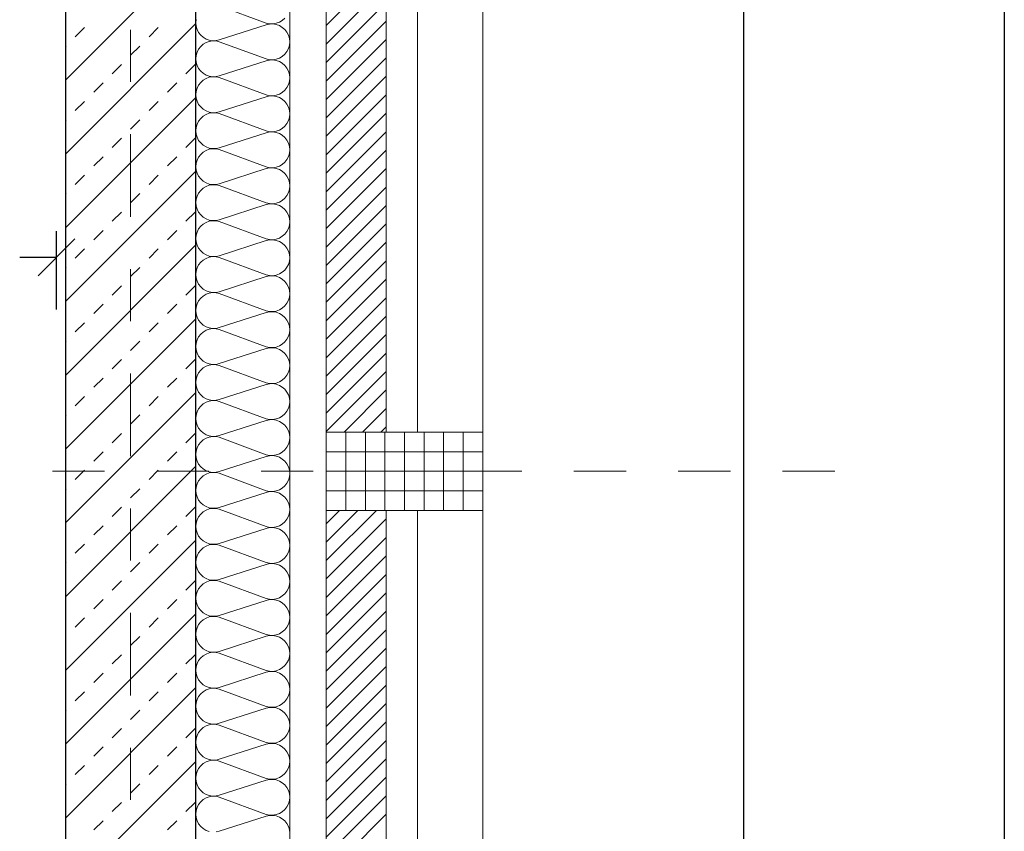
# Model space of a CAD drawing. Header units: metres. Extents: x -45.2 to 14.3, y -31.8 to 10.2.
# Tile 139 of 152: x -0.2 to 1.7, y -4.7 to -3.2. Entities that reach past the tile are written whole.
import ezdxf

# ---------------------------------------------------------------- set-up
doc = ezdxf.new("R2010")
doc.units = ezdxf.units.M
doc.header["$LTSCALE"] = 0.05
doc.linetypes.add('Achsen 01', pattern=[5.291531, 3.175, -1.058062, 0.352704, -0.705764])
doc.linetypes.add('Raster 01', pattern=[2, 1, -1])
doc.layers.get('0').update_dxf_attribs({"lineweight": 25})
for name, color, linetype, lineweight in [('013_Beton und Stahlbetonarbeiten-330 Außenwände', 7, 'Continuous', 25), ('014_Fassadenarbeiten-330 Betonfertigteile vertikal', 7, 'Continuous', 9), ('014_Fassadenarbeiten-330 Filtermauerwerk 11.5cm', 7, 'Continuous', 9), ('AV1-Einrichtung Bemaßung', 7, 'Continuous', 9), ('Bemaßung-Bemaßung', 7, 'Continuous', 9)]:
    doc.layers.add(name, color=color, linetype=linetype, lineweight=lineweight)
for name, color, linetype, lineweight, true_color in [('014_Fassadenarbeiten-000 Aufsicht Betonfertigteile', 7, 'Continuous', 9, 0xc0c0c0), ('014_Fassadenarbeiten-000 Aufsicht Mauerwerk', 7, 'Continuous', 9, 0xa6a6a6), ('014_Fassadenarbeiten-330 mineralische Dämmung', 7, 'Continuous', 9, 0x666666), ('AV1-Achsen', 1, 'Achsen 01', 18, 0xff0000), ('AV1-Raster', 7, 'Raster 01', 9, 0xa6a6a6)]:
    doc.layers.add(name, color=color, linetype=linetype, lineweight=lineweight, true_color=true_color)

msp = doc.modelspace()

# ---------------------------------------------------------------- linework, layer by layer
at = {"color": 0, "linetype": 'Continuous', "lineweight": 15}
msp.add_line((-0.1067, -3.6046), (-0.1774, -3.6754), dxfattribs=at)
at = {"color": 0, "linetype": 'ByBlock', "lineweight": -2}
msp.add_line((-0.142, -3.64), (-0.2127, -3.64), dxfattribs=at)
at = {"layer": '013_Beton und Stahlbetonarbeiten-330 Außenwände', "color": 251, "linetype": 'Continuous', "lineweight": 13, "true_color": 0x4c4c4c}
for p, q in [((0.125, -3.0505), (-0.125, -3.3005)), ((0.125, -3.1919), (-0.125, -3.4419)), ((-0.1061, -3.2173), (-0.0884, -3.1997)), ((0.0354, -3.2173), (0.053, -3.1997)), ((-0.125, -3.2363), (-0.1237, -3.235)), ((0, -3.2527), (0.0177, -3.235)), ((-0.0354, -3.288), (-0.0177, -3.2704)), ((0.1061, -3.288), (0.1237, -3.2704)), ((-0.0707, -3.3234), (-0.053, -3.3057)), ((0.0707, -3.3234), (0.0884, -3.3057)), ((0.125, -3.3333), (-0.125, -3.5833)), ((-0.1061, -3.3588), (-0.0884, -3.3411)), ((0.0354, -3.3588), (0.053, -3.3411)), ((-0.125, -3.3777), (-0.1237, -3.3764)), ((0, -3.3941), (0.0177, -3.3764)), ((-0.0354, -3.4295), (-0.0177, -3.4118)), ((0.1061, -3.4295), (0.1237, -3.4118)), ((-0.0707, -3.4648), (-0.053, -3.4471)), ((0.0707, -3.4648), (0.0884, -3.4471)), ((0.125, -3.4747), (-0.125, -3.7247)), ((-0.1061, -3.5002), (-0.0884, -3.4825)), ((0.0354, -3.5002), (0.053, -3.4825)), ((-0.125, -3.5191), (-0.1237, -3.5179)), ((0, -3.5355), (0.0177, -3.5179)), ((-0.0354, -3.5709), (-0.0177, -3.5532)), ((0.1061, -3.5709), (0.1237, -3.5532)), ((-0.0707, -3.6062), (-0.053, -3.5886)), ((0.0707, -3.6062), (0.0884, -3.5886)), ((0.125, -3.6162), (-0.125, -3.8662)), ((-0.1061, -3.6416), (-0.0884, -3.6239)), ((0.0354, -3.6416), (0.053, -3.6239)), ((-0.125, -3.6605), (-0.1237, -3.6593)), ((0, -3.677), (0.0177, -3.6593)), ((-0.0354, -3.7123), (-0.0177, -3.6946)), ((0.1061, -3.7123), (0.1237, -3.6946)), ((-0.0707, -3.7477), (-0.053, -3.73)), ((0.0707, -3.7477), (0.0884, -3.73)), ((0.125, -3.7576), (-0.125, -4.0076)), ((-0.1061, -3.783), (-0.0884, -3.7653)), ((0.0354, -3.783), (0.053, -3.7653)), ((-0.125, -3.802), (-0.1237, -3.8007)), ((0, -3.8184), (0.0177, -3.8007)), ((-0.0354, -3.8537), (-0.0177, -3.8361)), ((0.1061, -3.8537), (0.1237, -3.8361)), ((-0.0707, -3.8891), (-0.053, -3.8714)), ((0.0707, -3.8891), (0.0884, -3.8714)), ((0.125, -3.899), (-0.125, -4.149)), ((-0.1061, -3.9244), (-0.0884, -3.9068)), ((0.0354, -3.9244), (0.053, -3.9068)), ((-0.125, -3.9434), (-0.1237, -3.9421)), ((0, -3.9598), (0.0177, -3.9421)), ((-0.0354, -3.9952), (-0.0177, -3.9775)), ((0.1061, -3.9952), (0.1237, -3.9775)), ((-0.0707, -4.0305), (-0.053, -4.0128)), ((0.0707, -4.0305), (0.0884, -4.0128)), ((0.125, -4.0404), (-0.125, -4.2904)), ((-0.1061, -4.0659), (-0.0884, -4.0482)), ((0.0354, -4.0659), (0.053, -4.0482)), ((-0.125, -4.0848), (-0.1237, -4.0835)), ((0, -4.1012), (0.0177, -4.0835)), ((-0.0354, -4.1366), (-0.0177, -4.1189)), ((0.1061, -4.1366), (0.1237, -4.1189)), ((-0.0707, -4.1719), (-0.053, -4.1543)), ((0.0707, -4.1719), (0.0884, -4.1543)), ((0.125, -4.1818), (-0.125, -4.4318)), ((-0.1061, -4.2073), (-0.0884, -4.1896)), ((0.0354, -4.2073), (0.053, -4.1896)), ((-0.125, -4.2262), (-0.1237, -4.225)), ((0, -4.2426), (0.0177, -4.225)), ((-0.0354, -4.278), (-0.0177, -4.2603)), ((0.1061, -4.278), (0.1237, -4.2603)), ((-0.0707, -4.3134), (-0.053, -4.2957)), ((0.0707, -4.3134), (0.0884, -4.2957)), ((0.125, -4.3233), (-0.125, -4.5733)), ((-0.1061, -4.3487), (-0.0884, -4.331)), ((0.0354, -4.3487), (0.053, -4.331)), ((-0.125, -4.3676), (-0.1237, -4.3664)), ((0, -4.3841), (0.0177, -4.3664)), ((-0.0354, -4.4194), (-0.0177, -4.4017)), ((0.1061, -4.4194), (0.1237, -4.4017)), ((-0.0707, -4.4548), (-0.053, -4.4371)), ((0.0707, -4.4548), (0.0884, -4.4371)), ((0.125, -4.4647), (-0.125, -4.7147)), ((-0.1061, -4.4901), (-0.0884, -4.4725)), ((0.0354, -4.4901), (0.053, -4.4725)), ((-0.125, -4.5091), (-0.1237, -4.5078)), ((0, -4.5255), (0.0177, -4.5078)), ((-0.0354, -4.5608), (-0.0177, -4.5432)), ((0.1061, -4.5608), (0.1237, -4.5432)), ((-0.0707, -4.5962), (-0.053, -4.5785)), ((0.0707, -4.5962), (0.0884, -4.5785)), ((0.125, -4.6061), (-0.125, -4.8561)), ((-0.1061, -4.6315), (-0.0884, -4.6139)), ((0.0354, -4.6315), (0.053, -4.6139)), ((-0.125, -4.6505), (-0.1237, -4.6492)), ((0, -4.6669), (0.0177, -4.6492)), ((-0.0354, -4.7023), (-0.0177, -4.6846)), ((0.1061, -4.7023), (0.1237, -4.6846)), ((-0.0707, -4.7376), (-0.053, -4.7199)), ((0.0707, -4.7376), (0.0884, -4.7199))]:
    msp.add_line(p, q, dxfattribs=at)
at = {"layer": '013_Beton und Stahlbetonarbeiten-330 Außenwände'}
msp.add_lwpolyline([(-0.125, 0.125), (-0.125, -5.525), (0.125, -5.525), (0.125, 0.125)], close=True, dxfattribs=at)
at = {"layer": '014_Fassadenarbeiten-000 Aufsicht Betonfertigteile'}
msp.add_lwpolyline([(0.305, -21.905), (0.305, 0.305), (0.675, 0.675), (0.675, -22.275)], close=True, dxfattribs=at)
at = {"layer": '014_Fassadenarbeiten-000 Aufsicht Mauerwerk'}
for points in [[(0.375, -2.775), (0.55, -2.775), (0.55, -3.975), (0.375, -3.975)], [(0.55, -3.975), (0.375, -3.975), (0.375, -2.775), (0.55, -2.775)], [(0.375, -4.125), (0.55, -4.125), (0.55, -5.325), (0.375, -5.325)], [(0.55, -5.325), (0.375, -5.325), (0.375, -4.125), (0.55, -4.125)]]:
    msp.add_lwpolyline(points, close=True, dxfattribs=at)
at = {"layer": '014_Fassadenarbeiten-330 Betonfertigteile vertikal', "color": 8, "linetype": 'Continuous', "lineweight": 9, "true_color": 0x808080}
for p, q in [((0.4125, -3.975), (0.4125, -4.125)), ((0.45, -3.975), (0.45, -4.125)), ((0.4875, -3.975), (0.4875, -4.125)), ((0.525, -3.975), (0.525, -4.125)), ((0.5625, -3.975), (0.5625, -4.125)), ((0.6, -3.975), (0.6, -4.125)), ((0.6375, -3.975), (0.6375, -4.125))]:
    msp.add_line(p, q, dxfattribs=at)
at = {"layer": '014_Fassadenarbeiten-330 Betonfertigteile vertikal', "color": 8, "linetype": 'Continuous', "lineweight": 13, "true_color": 0x808080}
for p, q in [((0.375, -4.0125), (0.675, -4.0125)), ((0.375, -4.05), (0.675, -4.05)), ((0.375, -4.0875), (0.675, -4.0875))]:
    msp.add_line(p, q, dxfattribs=at)
at = {"layer": '014_Fassadenarbeiten-330 Betonfertigteile vertikal'}
msp.add_lwpolyline([(0.675, -3.975), (0.675, -4.125), (0.375, -4.125), (0.375, -3.975)], close=True, dxfattribs=at)
at = {"layer": '014_Fassadenarbeiten-330 Filtermauerwerk 11.5cm', "color": 8, "linetype": 'Continuous', "lineweight": 9, "true_color": 0x808080}
for p, q in [((0.375, -3.1959), (0.49, -3.0809)), ((0.375, -3.2312), (0.49, -3.1162)), ((0.375, -3.2666), (0.49, -3.1516)), ((0.375, -3.302), (0.49, -3.187)), ((0.375, -3.3373), (0.49, -3.2223)), ((0.375, -3.3727), (0.49, -3.2577)), ((0.375, -3.408), (0.49, -3.293)), ((0.375, -3.4434), (0.49, -3.3284)), ((0.375, -3.4787), (0.49, -3.3637)), ((0.375, -3.5141), (0.49, -3.3991)), ((0.375, -3.5494), (0.49, -3.4344)), ((0.375, -3.5848), (0.49, -3.4698)), ((0.375, -3.6202), (0.49, -3.5052)), ((0.375, -3.6555), (0.49, -3.5405)), ((0.375, -3.6909), (0.49, -3.5759)), ((0.375, -3.7262), (0.49, -3.6112)), ((0.375, -3.7616), (0.49, -3.6466)), ((0.375, -3.7969), (0.49, -3.6819)), ((0.375, -3.8323), (0.49, -3.7173)), ((0.375, -3.8676), (0.49, -3.7526)), ((0.375, -3.903), (0.49, -3.788)), ((0.375, -3.9384), (0.49, -3.8234)), ((0.375, -3.9737), (0.49, -3.8587)), ((0.4091, -3.975), (0.49, -3.8941)), ((0.4444, -3.975), (0.49, -3.9294)), ((0.4798, -3.975), (0.49, -3.9648)), ((0.375, -4.1505), (0.4005, -4.125)), ((0.375, -4.1858), (0.4358, -4.125)), ((0.375, -4.2212), (0.4712, -4.125)), ((0.375, -4.2565), (0.49, -4.1415)), ((0.375, -4.2919), (0.49, -4.1769)), ((0.375, -4.3273), (0.49, -4.2123)), ((0.375, -4.3626), (0.49, -4.2476)), ((0.375, -4.398), (0.49, -4.283)), ((0.375, -4.4333), (0.49, -4.3183)), ((0.375, -4.4687), (0.49, -4.3537)), ((0.375, -4.504), (0.49, -4.389)), ((0.375, -4.5394), (0.49, -4.4244)), ((0.375, -4.5747), (0.49, -4.4597)), ((0.375, -4.6101), (0.49, -4.4951)), ((0.375, -4.6455), (0.49, -4.5305)), ((0.375, -4.6808), (0.49, -4.5658)), ((0.375, -4.7162), (0.49, -4.6012)), ((0.375, -4.7515), (0.49, -4.6365)), ((0.375, -4.7869), (0.49, -4.6719)), ((0.375, -4.8222), (0.49, -4.7072))]:
    msp.add_line(p, q, dxfattribs=at)
at = {"layer": '014_Fassadenarbeiten-330 Filtermauerwerk 11.5cm'}
for points in [[(0.49, -3.975), (0.375, -3.975), (0.375, -2.775), (0.49, -2.775)], [(0.49, -5.325), (0.375, -5.325), (0.375, -4.125), (0.49, -4.125)]]:
    msp.add_lwpolyline(points, close=True, dxfattribs=at)
at = {"layer": '014_Fassadenarbeiten-330 mineralische Dämmung'}
msp.add_lwpolyline([(0, 0.125), (0, 0.305), (0.305, 0.305), (0.305, -5.4), (0.125, -5.4), (0.125, 0.125)], close=True, dxfattribs=at)
for points in [[(0.17, -3.1576), (0.26, -3.1909), (0.26, -3.1909), (0.2663, -3.1923), (0.2728, -3.1925), (0.2792, -3.1914), (0.2853, -3.1892), (0.2908, -3.1859), (0.2957, -3.1816)], [(0.1508, -4.7405), (0.1447, -4.7383), (0.1392, -4.735), (0.1343, -4.7307), (0.1303, -4.7256), (0.1274, -4.7198), (0.1256, -4.7136), (0.125, -4.7072), (0.1256, -4.7007), (0.1274, -4.6945), (0.1303, -4.6887), (0.1343, -4.6836), (0.1392, -4.6793), (0.1447, -4.676), (0.1508, -4.6738), (0.1572, -4.6728), (0.1637, -4.673), (0.17, -4.6744), (0.26, -4.7077), (0.26, -4.7077), (0.2663, -4.7091), (0.2728, -4.7092), (0.2792, -4.7082), (0.2853, -4.706), (0.2908, -4.7027), (0.2957, -4.6984), (0.2997, -4.6933), (0.3026, -4.6875), (0.3044, -4.6813), (0.305, -4.6749), (0.3044, -4.6684), (0.3026, -4.6622), (0.2997, -4.6564), (0.2957, -4.6513), (0.2908, -4.647), (0.2853, -4.6437), (0.2792, -4.6415), (0.2728, -4.6405), (0.2663, -4.6407), (0.26, -4.6421), (0.17, -4.671), (0.17, -4.671), (0.1637, -4.6724), (0.1572, -4.6726), (0.1508, -4.6716), (0.1447, -4.6694), (0.1392, -4.6661), (0.1343, -4.6618), (0.1303, -4.6567), (0.1274, -4.6509), (0.1256, -4.6447), (0.125, -4.6382), (0.1256, -4.6318), (0.1274, -4.6256), (0.1303, -4.6198), (0.1343, -4.6147), (0.1392, -4.6104), (0.1447, -4.6071), (0.1508, -4.6049), (0.1572, -4.6039), (0.1637, -4.604), (0.17, -4.6054), (0.26, -4.6387), (0.26, -4.6387), (0.2663, -4.6401), (0.2728, -4.6403), (0.2792, -4.6393), (0.2853, -4.6371), (0.2908, -4.6338), (0.2957, -4.6295), (0.2997, -4.6244), (0.3026, -4.6186), (0.3044, -4.6124), (0.305, -4.6059), (0.3044, -4.5995), (0.3026, -4.5933), (0.2997, -4.5875), (0.2957, -4.5824), (0.2908, -4.5781), (0.2853, -4.5748), (0.2792, -4.5726), (0.2728, -4.5716), (0.2663, -4.5718), (0.26, -4.5731), (0.17, -4.6021), (0.17, -4.6021), (0.1637, -4.6035), (0.1572, -4.6037), (0.1508, -4.6026), (0.1447, -4.6004), (0.1392, -4.5971), (0.1343, -4.5928), (0.1303, -4.5877), (0.1274, -4.582), (0.1256, -4.5757), (0.125, -4.5693), (0.1256, -4.5628), (0.1274, -4.5566), (0.1303, -4.5509), (0.1343, -4.5457), (0.1392, -4.5414), (0.1447, -4.5381), (0.1508, -4.5359), (0.1572, -4.5349), (0.1637, -4.5351), (0.17, -4.5365), (0.26, -4.5698), (0.26, -4.5698), (0.2663, -4.5712), (0.2728, -4.5714), (0.2792, -4.5703), (0.2853, -4.5681), (0.2908, -4.5648), (0.2957, -4.5605), (0.2997, -4.5554), (0.3026, -4.5497), (0.3044, -4.5434), (0.305, -4.537), (0.3044, -4.5305), (0.3026, -4.5243), (0.2997, -4.5186), (0.2957, -4.5134), (0.2908, -4.5091), (0.2853, -4.5058), (0.2792, -4.5036), (0.2728, -4.5026), (0.2663, -4.5028), (0.26, -4.5042), (0.17, -4.5331), (0.17, -4.5331), (0.1637, -4.5345), (0.1572, -4.5347), (0.1508, -4.5337), (0.1447, -4.5315), (0.1392, -4.5282), (0.1343, -4.5239), (0.1303, -4.5188), (0.1274, -4.513), (0.1256, -4.5068), (0.125, -4.5003), (0.1256, -4.4939), (0.1274, -4.4877), (0.1303, -4.4819), (0.1343, -4.4768), (0.1392, -4.4725), (0.1447, -4.4692), (0.1508, -4.467), (0.1572, -4.466), (0.1637, -4.4662), (0.17, -4.4676), (0.26, -4.5008), (0.26, -4.5008), (0.2663, -4.5022), (0.2728, -4.5024), (0.2792, -4.5014), (0.2853, -4.4992), (0.2908, -4.4959), (0.2957, -4.4916), (0.2997, -4.4865), (0.3026, -4.4807), (0.3044, -4.4745), (0.305, -4.468), (0.3044, -4.4616), (0.3026, -4.4554), (0.2997, -4.4496), (0.2957, -4.4445), (0.2908, -4.4402), (0.2853, -4.4369), (0.2792, -4.4347), (0.2728, -4.4337), (0.2663, -4.4339), (0.26, -4.4353), (0.17, -4.4642), (0.17, -4.4642), (0.1637, -4.4656), (0.1572, -4.4658), (0.1508, -4.4647), (0.1447, -4.4625), (0.1392, -4.4592), (0.1343, -4.455), (0.1303, -4.4498), (0.1274, -4.4441), (0.1256, -4.4378), (0.125, -4.4314), (0.1256, -4.425), (0.1274, -4.4187), (0.1303, -4.413), (0.1343, -4.4078), (0.1392, -4.4036), (0.1447, -4.4003), (0.1508, -4.398), (0.1572, -4.397), (0.1637, -4.3972), (0.17, -4.3986), (0.26, -4.4319), (0.26, -4.4319), (0.2663, -4.4333), (0.2728, -4.4335), (0.2792, -4.4324), (0.2853, -4.4302), (0.2908, -4.4269), (0.2957, -4.4226), (0.2997, -4.4175), (0.3026, -4.4118), (0.3044, -4.4055), (0.305, -4.3991), (0.3044, -4.3927), (0.3026, -4.3864), (0.2997, -4.3807), (0.2957, -4.3755), (0.2908, -4.3713), (0.2853, -4.368), (0.2792, -4.3658), (0.2728, -4.3647), (0.2663, -4.3649), (0.26, -4.3663), (0.17, -4.3952), (0.17, -4.3952), (0.1637, -4.3966), (0.1572, -4.3968), (0.1508, -4.3958), (0.1447, -4.3936), (0.1392, -4.3903), (0.1343, -4.386), (0.1303, -4.3809), (0.1274, -4.3751), (0.1256, -4.3689), (0.125, -4.3625), (0.1256, -4.356), (0.1274, -4.3498), (0.1303, -4.344), (0.1343, -4.3389), (0.1392, -4.3346), (0.1447, -4.3313), (0.1508, -4.3291), (0.1572, -4.3281), (0.1637, -4.3283), (0.17, -4.3297), (0.26, -4.3629), (0.26, -4.3629), (0.2663, -4.3643), (0.2728, -4.3645), (0.2792, -4.3635), (0.2853, -4.3613), (0.2908, -4.358), (0.2957, -4.3537), (0.2997, -4.3486), (0.3026, -4.3428), (0.3044, -4.3366), (0.305, -4.3302), (0.3044, -4.3237), (0.3026, -4.3175), (0.2997, -4.3117), (0.2957, -4.3066), (0.2908, -4.3023), (0.2853, -4.299), (0.2792, -4.2968), (0.2728, -4.2958), (0.2663, -4.296), (0.26, -4.2974), (0.17, -4.3263), (0.17, -4.3263), (0.1637, -4.3277), (0.1572, -4.3279), (0.1508, -4.3269), (0.1447, -4.3247), (0.1392, -4.3214), (0.1343, -4.3171), (0.1303, -4.3119), (0.1274, -4.3062), (0.1256, -4.3), (0.125, -4.2935), (0.1256, -4.2871), (0.1274, -4.2808), (0.1303, -4.2751), (0.1343, -4.27), (0.1392, -4.2657), (0.1447, -4.2624), (0.1508, -4.2602), (0.1572, -4.2591), (0.1637, -4.2593), (0.17, -4.2607), (0.26, -4.294), (0.26, -4.294), (0.2663, -4.2954), (0.2728, -4.2956), (0.2792, -4.2946), (0.2853, -4.2924), (0.2908, -4.289), (0.2957, -4.2848), (0.2997, -4.2796), (0.3026, -4.2739), (0.3044, -4.2677), (0.305, -4.2612), (0.3044, -4.2548), (0.3026, -4.2485), (0.2997, -4.2428), (0.2957, -4.2377), (0.2908, -4.2334), (0.2853, -4.2301), (0.2792, -4.2279), (0.2728, -4.2268), (0.2663, -4.227), (0.26, -4.2284), (0.17, -4.2573), (0.17, -4.2573), (0.1637, -4.2587), (0.1572, -4.2589), (0.1508, -4.2579), (0.1447, -4.2557), (0.1392, -4.2524), (0.1343, -4.2481), (0.1303, -4.243), (0.1274, -4.2372), (0.1256, -4.231), (0.125, -4.2246), (0.1256, -4.2181), (0.1274, -4.2119), (0.1303, -4.2061), (0.1343, -4.201), (0.1392, -4.1967), (0.1447, -4.1934), (0.1508, -4.1912), (0.1572, -4.1902), (0.1637, -4.1904), (0.17, -4.1918), (0.26, -4.225), (0.26, -4.225), (0.2663, -4.2264), (0.2728, -4.2266), (0.2792, -4.2256), (0.2853, -4.2234), (0.2908, -4.2201), (0.2957, -4.2158), (0.2997, -4.2107), (0.3026, -4.2049), (0.3044, -4.1987), (0.305, -4.1923), (0.3044, -4.1858), (0.3026, -4.1796), (0.2997, -4.1738), (0.2957, -4.1687), (0.2908, -4.1644), (0.2853, -4.1611), (0.2792, -4.1589), (0.2728, -4.1579), (0.2663, -4.1581), (0.26, -4.1595), (0.17, -4.1884), (0.17, -4.1884), (0.1637, -4.1898), (0.1572, -4.19), (0.1508, -4.189), (0.1447, -4.1868), (0.1392, -4.1835), (0.1343, -4.1792), (0.1303, -4.1741), (0.1274, -4.1683), (0.1256, -4.1621), (0.125, -4.1556), (0.1256, -4.1492), (0.1274, -4.143), (0.1303, -4.1372), (0.1343, -4.1321), (0.1392, -4.1278), (0.1447, -4.1245), (0.1508, -4.1223), (0.1572, -4.1212), (0.1637, -4.1214), (0.17, -4.1228), (0.26, -4.1561), (0.26, -4.1561), (0.2663, -4.1575), (0.2728, -4.1577), (0.2792, -4.1567), (0.2853, -4.1545), (0.2908, -4.1512), (0.2957, -4.1469), (0.2997, -4.1418), (0.3026, -4.136), (0.3044, -4.1298), (0.305, -4.1233), (0.3044, -4.1169), (0.3026, -4.1107), (0.2997, -4.1049), (0.2957, -4.0998), (0.2908, -4.0955), (0.2853, -4.0922), (0.2792, -4.09), (0.2728, -4.0889), (0.2663, -4.0891), (0.26, -4.0905), (0.17, -4.1195), (0.17, -4.1195), (0.1637, -4.1209), (0.1572, -4.121), (0.1508, -4.12), (0.1447, -4.1178), (0.1392, -4.1145), (0.1343, -4.1102), (0.1303, -4.1051), (0.1274, -4.0993), (0.1256, -4.0931), (0.125, -4.0867), (0.1256, -4.0802), (0.1274, -4.074), (0.1303, -4.0682), (0.1343, -4.0631), (0.1392, -4.0588), (0.1447, -4.0555), (0.1508, -4.0533), (0.1572, -4.0523), (0.1637, -4.0525), (0.17, -4.0539), (0.26, -4.0872), (0.26, -4.0872), (0.2663, -4.0886), (0.2728, -4.0887), (0.2792, -4.0877), (0.2853, -4.0855), (0.2908, -4.0822), (0.2957, -4.0779), (0.2997, -4.0728), (0.3026, -4.067), (0.3044, -4.0608), (0.305, -4.0544), (0.3044, -4.0479), (0.3026, -4.0417), (0.2997, -4.0359), (0.2957, -4.0308), (0.2908, -4.0265), (0.2853, -4.0232), (0.2792, -4.021), (0.2728, -4.02), (0.2663, -4.0202), (0.26, -4.0216), (0.17, -4.0505), (0.17, -4.0505), (0.1637, -4.0519), (0.1572, -4.0521), (0.1508, -4.0511), (0.1447, -4.0489), (0.1392, -4.0456), (0.1343, -4.0413), (0.1303, -4.0362), (0.1274, -4.0304), (0.1256, -4.0242), (0.125, -4.0177), (0.1256, -4.0113), (0.1274, -4.0051), (0.1303, -3.9993), (0.1343, -3.9942), (0.1392, -3.9899), (0.1447, -3.9866), (0.1508, -3.9844), (0.1572, -3.9834), (0.1637, -3.9835), (0.17, -3.9849), (0.26, -4.0182), (0.26, -4.0182), (0.2663, -4.0196), (0.2728, -4.0198), (0.2792, -4.0188), (0.2853, -4.0166), (0.2908, -4.0133), (0.2957, -4.009), (0.2997, -4.0039), (0.3026, -3.9981), (0.3044, -3.9919), (0.305, -3.9854), (0.3044, -3.979), (0.3026, -3.9728), (0.2997, -3.967), (0.2957, -3.9619), (0.2908, -3.9576), (0.2853, -3.9543), (0.2792, -3.9521), (0.2728, -3.9511), (0.2663, -3.9512), (0.26, -3.9526), (0.17, -3.9816), (0.17, -3.9816), (0.1637, -3.983), (0.1572, -3.9832), (0.1508, -3.9821), (0.1447, -3.9799), (0.1392, -3.9766), (0.1343, -3.9723), (0.1303, -3.9672), (0.1274, -3.9614), (0.1256, -3.9552), (0.125, -3.9488), (0.1256, -3.9423), (0.1274, -3.9361), (0.1303, -3.9303), (0.1343, -3.9252), (0.1392, -3.9209), (0.1447, -3.9176), (0.1508, -3.9154), (0.1572, -3.9144), (0.1637, -3.9146), (0.17, -3.916), (0.26, -3.9493), (0.26, -3.9493), (0.2663, -3.9507), (0.2728, -3.9509), (0.2792, -3.9498), (0.2853, -3.9476), (0.2908, -3.9443), (0.2957, -3.94), (0.2997, -3.9349), (0.3026, -3.9291), (0.3044, -3.9229), (0.305, -3.9165), (0.3044, -3.91), (0.3026, -3.9038), (0.2997, -3.8981), (0.2957, -3.8929), (0.2908, -3.8886), (0.2853, -3.8853), (0.2792, -3.8831), (0.2728, -3.8821), (0.2663, -3.8823), (0.26, -3.8837), (0.17, -3.9126), (0.17, -3.9126), (0.1637, -3.914), (0.1572, -3.9142), (0.1508, -3.9132), (0.1447, -3.911), (0.1392, -3.9077), (0.1343, -3.9034), (0.1303, -3.8983), (0.1274, -3.8925), (0.1256, -3.8863), (0.125, -3.8798), (0.1256, -3.8734), (0.1274, -3.8672), (0.1303, -3.8614), (0.1343, -3.8563), (0.1392, -3.852), (0.1447, -3.8487), (0.1508, -3.8465), (0.1572, -3.8455), (0.1637, -3.8457), (0.17, -3.8471), (0.26, -3.8803), (0.26, -3.8803), (0.2663, -3.8817), (0.2728, -3.8819), (0.2792, -3.8809), (0.2853, -3.8787), (0.2908, -3.8754), (0.2957, -3.8711), (0.2997, -3.866), (0.3026, -3.8602), (0.3044, -3.854), (0.305, -3.8475), (0.3044, -3.8411), (0.3026, -3.8349), (0.2997, -3.8291), (0.2957, -3.824), (0.2908, -3.8197), (0.2853, -3.8164), (0.2792, -3.8142), (0.2728, -3.8132), (0.2663, -3.8134), (0.26, -3.8148), (0.17, -3.8437), (0.17, -3.8437), (0.1637, -3.8451), (0.1572, -3.8453), (0.1508, -3.8442), (0.1447, -3.842), (0.1392, -3.8387), (0.1343, -3.8345), (0.1303, -3.8293), (0.1274, -3.8236), (0.1256, -3.8173), (0.125, -3.8109), (0.1256, -3.8044), (0.1274, -3.7982), (0.1303, -3.7925), (0.1343, -3.7873), (0.1392, -3.7831), (0.1447, -3.7797), (0.1508, -3.7775), (0.1572, -3.7765), (0.1637, -3.7767), (0.17, -3.7781), (0.26, -3.8114), (0.26, -3.8114), (0.2663, -3.8128), (0.2728, -3.813), (0.2792, -3.8119), (0.2853, -3.8097), (0.2908, -3.8064), (0.2957, -3.8021), (0.2997, -3.797), (0.3026, -3.7913), (0.3044, -3.785), (0.305, -3.7786), (0.3044, -3.7721), (0.3026, -3.7659), (0.2997, -3.7602), (0.2957, -3.755), (0.2908, -3.7508), (0.2853, -3.7475), (0.2792, -3.7453), (0.2728, -3.7442), (0.2663, -3.7444), (0.26, -3.7458), (0.17, -3.7747), (0.17, -3.7747), (0.1637, -3.7761), (0.1572, -3.7763), (0.1508, -3.7753), (0.1447, -3.7731), (0.1392, -3.7698), (0.1343, -3.7655), (0.1303, -3.7604), (0.1274, -3.7546), (0.1256, -3.7484), (0.125, -3.7419), (0.1256, -3.7355), (0.1274, -3.7293), (0.1303, -3.7235), (0.1343, -3.7184), (0.1392, -3.7141), (0.1447, -3.7108), (0.1508, -3.7086), (0.1572, -3.7076), (0.1637, -3.7078), (0.17, -3.7092), (0.26, -3.7424), (0.26, -3.7424), (0.2663, -3.7438), (0.2728, -3.744), (0.2792, -3.743), (0.2853, -3.7408), (0.2908, -3.7375), (0.2957, -3.7332), (0.2997, -3.7281), (0.3026, -3.7223), (0.3044, -3.7161), (0.305, -3.7097), (0.3044, -3.7032), (0.3026, -3.697), (0.2997, -3.6912), (0.2957, -3.6861), (0.2908, -3.6818), (0.2853, -3.6785), (0.2792, -3.6763), (0.2728, -3.6753), (0.2663, -3.6755), (0.26, -3.6769), (0.17, -3.7058), (0.17, -3.7058), (0.1637, -3.7072), (0.1572, -3.7074), (0.1508, -3.7064), (0.1447, -3.7042), (0.1392, -3.7008), (0.1343, -3.6966), (0.1303, -3.6914), (0.1274, -3.6857), (0.1256, -3.6795), (0.125, -3.673), (0.1256, -3.6666), (0.1274, -3.6603), (0.1303, -3.6546), (0.1343, -3.6494), (0.1392, -3.6452), (0.1447, -3.6419), (0.1508, -3.6397), (0.1572, -3.6386), (0.1637, -3.6388), (0.17, -3.6402), (0.26, -3.6735), (0.26, -3.6735), (0.2663, -3.6749), (0.2728, -3.6751), (0.2792, -3.6741), (0.2853, -3.6718), (0.2908, -3.6685), (0.2957, -3.6643), (0.2997, -3.6591), (0.3026, -3.6534), (0.3044, -3.6472), (0.305, -3.6407), (0.3044, -3.6343), (0.3026, -3.628), (0.2997, -3.6223), (0.2957, -3.6172), (0.2908, -3.6129), (0.2853, -3.6096), (0.2792, -3.6074), (0.2728, -3.6063), (0.2663, -3.6065), (0.26, -3.6079), (0.17, -3.6368), (0.17, -3.6368), (0.1637, -3.6382), (0.1572, -3.6384), (0.1508, -3.6374), (0.1447, -3.6352), (0.1392, -3.6319), (0.1343, -3.6276), (0.1303, -3.6225), (0.1274, -3.6167), (0.1256, -3.6105), (0.125, -3.6041), (0.1256, -3.5976), (0.1274, -3.5914), (0.1303, -3.5856), (0.1343, -3.5805), (0.1392, -3.5762), (0.1447, -3.5729), (0.1508, -3.5707), (0.1572, -3.5697), (0.1637, -3.5699), (0.17, -3.5713), (0.26, -3.6045), (0.26, -3.6045), (0.2663, -3.6059), (0.2728, -3.6061), (0.2792, -3.6051), (0.2853, -3.6029), (0.2908, -3.5996), (0.2957, -3.5953), (0.2997, -3.5902), (0.3026, -3.5844), (0.3044, -3.5782), (0.305, -3.5718), (0.3044, -3.5653), (0.3026, -3.5591), (0.2997, -3.5533), (0.2957, -3.5482), (0.2908, -3.5439), (0.2853, -3.5406), (0.2792, -3.5384), (0.2728, -3.5374), (0.2663, -3.5376), (0.26, -3.539), (0.17, -3.5679), (0.17, -3.5679), (0.1637, -3.5693), (0.1572, -3.5695), (0.1508, -3.5685), (0.1447, -3.5663), (0.1392, -3.563), (0.1343, -3.5587), (0.1303, -3.5536), (0.1274, -3.5478), (0.1256, -3.5416), (0.125, -3.5351), (0.1256, -3.5287), (0.1274, -3.5224), (0.1303, -3.5167), (0.1343, -3.5116), (0.1392, -3.5073), (0.1447, -3.504), (0.1508, -3.5018), (0.1572, -3.5007), (0.1637, -3.5009), (0.17, -3.5023), (0.26, -3.5356), (0.26, -3.5356), (0.2663, -3.537), (0.2728, -3.5372), (0.2792, -3.5362), (0.2853, -3.534), (0.2908, -3.5307), (0.2957, -3.5264), (0.2997, -3.5212), (0.3026, -3.5155), (0.3044, -3.5093), (0.305, -3.5028), (0.3044, -3.4964), (0.3026, -3.4902), (0.2997, -3.4844), (0.2957, -3.4793), (0.2908, -3.475), (0.2853, -3.4717), (0.2792, -3.4695), (0.2728, -3.4684), (0.2663, -3.4686), (0.26, -3.47), (0.17, -3.499), (0.17, -3.499), (0.1637, -3.5004), (0.1572, -3.5005), (0.1508, -3.4995), (0.1447, -3.4973), (0.1392, -3.494), (0.1343, -3.4897), (0.1303, -3.4846), (0.1274, -3.4788), (0.1256, -3.4726), (0.125, -3.4662), (0.1256, -3.4597), (0.1274, -3.4535), (0.1303, -3.4477), (0.1343, -3.4426), (0.1392, -3.4383), (0.1447, -3.435), (0.1508, -3.4328), (0.1572, -3.4318), (0.1637, -3.432), (0.17, -3.4334), (0.26, -3.4667), (0.26, -3.4667), (0.2663, -3.4681), (0.2728, -3.4682), (0.2792, -3.4672), (0.2853, -3.465), (0.2908, -3.4617), (0.2957, -3.4574), (0.2997, -3.4523), (0.3026, -3.4465), (0.3044, -3.4403), (0.305, -3.4339), (0.3044, -3.4274), (0.3026, -3.4212), (0.2997, -3.4154), (0.2957, -3.4103), (0.2908, -3.406), (0.2853, -3.4027), (0.2792, -3.4005), (0.2728, -3.3995), (0.2663, -3.3997), (0.26, -3.4011), (0.17, -3.43), (0.17, -3.43), (0.1637, -3.4314), (0.1572, -3.4316), (0.1508, -3.4306), (0.1447, -3.4284), (0.1392, -3.4251), (0.1343, -3.4208), (0.1303, -3.4157), (0.1274, -3.4099), (0.1256, -3.4037), (0.125, -3.3972), (0.1256, -3.3908), (0.1274, -3.3846), (0.1303, -3.3788), (0.1343, -3.3737), (0.1392, -3.3694), (0.1447, -3.3661), (0.1508, -3.3639), (0.1572, -3.3629), (0.1637, -3.363), (0.17, -3.3644), (0.26, -3.3977), (0.26, -3.3977), (0.2663, -3.3991), (0.2728, -3.3993), (0.2792, -3.3983), (0.2853, -3.3961), (0.2908, -3.3928), (0.2957, -3.3885), (0.2997, -3.3834), (0.3026, -3.3776), (0.3044, -3.3714), (0.305, -3.3649), (0.3044, -3.3585), (0.3026, -3.3523), (0.2997, -3.3465), (0.2957, -3.3414), (0.2908, -3.3371), (0.2853, -3.3338), (0.2792, -3.3316), (0.2728, -3.3306), (0.2663, -3.3307), (0.26, -3.3321), (0.17, -3.3611), (0.17, -3.3611), (0.1637, -3.3625), (0.1572, -3.3627), (0.1508, -3.3616), (0.1447, -3.3594), (0.1392, -3.3561), (0.1343, -3.3518), (0.1303, -3.3467), (0.1274, -3.3409), (0.1256, -3.3347), (0.125, -3.3283), (0.1256, -3.3218), (0.1274, -3.3156), (0.1303, -3.3098), (0.1343, -3.3047), (0.1392, -3.3004), (0.1447, -3.2971), (0.1508, -3.2949), (0.1572, -3.2939), (0.1637, -3.2941), (0.17, -3.2955), (0.26, -3.3288), (0.26, -3.3288), (0.2663, -3.3302), (0.2728, -3.3304), (0.2792, -3.3293), (0.2853, -3.3271), (0.2908, -3.3238), (0.2957, -3.3195), (0.2997, -3.3144), (0.3026, -3.3086), (0.3044, -3.3024), (0.305, -3.296), (0.3044, -3.2895), (0.3026, -3.2833), (0.2997, -3.2775), (0.2957, -3.2724), (0.2908, -3.2681), (0.2853, -3.2648), (0.2792, -3.2626), (0.2728, -3.2616), (0.2663, -3.2618), (0.26, -3.2632), (0.17, -3.2921), (0.17, -3.2921), (0.1637, -3.2935), (0.1572, -3.2937), (0.1508, -3.2927), (0.1447, -3.2905), (0.1392, -3.2872), (0.1343, -3.2829), (0.1303, -3.2778), (0.1274, -3.272), (0.1256, -3.2658), (0.125, -3.2593), (0.1256, -3.2529), (0.1274, -3.2467), (0.1303, -3.2409), (0.1343, -3.2358), (0.1392, -3.2315), (0.1447, -3.2282), (0.1508, -3.226), (0.1572, -3.225), (0.1637, -3.2252), (0.17, -3.2266), (0.26, -3.2598), (0.26, -3.2598), (0.2663, -3.2612), (0.2728, -3.2614), (0.2792, -3.2604), (0.2853, -3.2582), (0.2908, -3.2549), (0.2957, -3.2506), (0.2997, -3.2455), (0.3026, -3.2397), (0.3044, -3.2335), (0.305, -3.227), (0.3044, -3.2206), (0.3026, -3.2144), (0.2997, -3.2086), (0.2957, -3.2035), (0.2908, -3.1992), (0.2853, -3.1959), (0.2792, -3.1937), (0.2728, -3.1927), (0.2663, -3.1929), (0.26, -3.1943), (0.17, -3.2232), (0.17, -3.2232), (0.1637, -3.2246), (0.1572, -3.2248), (0.1508, -3.2237), (0.1447, -3.2215), (0.1392, -3.2182), (0.1343, -3.2139), (0.1303, -3.2088), (0.1274, -3.2031), (0.1256, -3.1968), (0.125, -3.1904), (0.1256, -3.1839)], [(0.305, -4.7438), (0.3044, -4.7374), (0.3026, -4.7312), (0.2997, -4.7254), (0.2957, -4.7203), (0.2908, -4.716), (0.2853, -4.7127), (0.2792, -4.7105), (0.2728, -4.7095), (0.2663, -4.7096), (0.26, -4.711), (0.17, -4.74), (0.17, -4.74), (0.1637, -4.7414)]]:
    msp.add_lwpolyline(points, dxfattribs=at)
at = {"layer": 'AV1-Achsen'}
msp.add_line((0, -26.5), (0, 4.9), dxfattribs=at)
at = {"layer": 'AV1-Einrichtung Bemaßung', "color": 0, "lineweight": -2}
msp.add_line((-0.142, -3.74), (-0.142, -3.59), dxfattribs=at)
at = {"layer": 'AV1-Raster'}
msp.add_line((1.35, -4.05), (-40.5, -4.05), dxfattribs=at)
at = {"layer": 'Bemaßung-Bemaßung', "color": 0, "lineweight": -2}
msp.add_line((1.675, 0.0543), (1.675, -5.4543), dxfattribs=at)
at = {"layer": 'Bemaßung-Bemaßung', "color": 0, "linetype": 'Continuous', "lineweight": -2}
msp.add_line((1.175, -0.1957), (1.175, -5.4043), dxfattribs=at)
at = {"layer": 'Defpoints', "color": 0, "lineweight": 0}
for p, q in [((0.675, -3.975), (0.675, -3.975)), ((0.675, -3.975), (0.675, -3.975)), ((0.675, -4.125), (0.675, -4.125)), ((0.675, -4.125), (0.675, -4.125))]:
    msp.add_line(p, q, dxfattribs=at)

doc.saveas('drawing.dxf')
